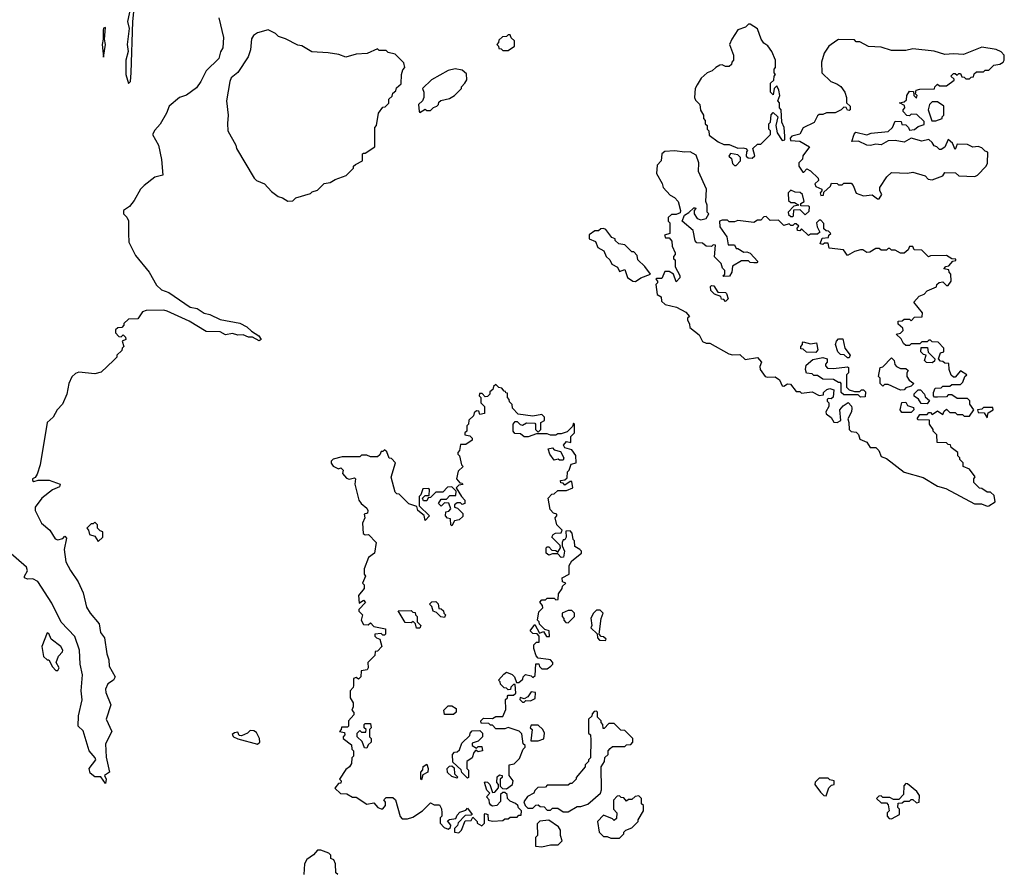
# Model space of a CAD drawing. Extents: x 2494106 to 2685573, y 758056 to 915185.
# Tile 213 of 256: x 2593240 to 2598812, y 817882 to 822715. Entities that reach past the tile are written whole.
import ezdxf

# ---------------------------------------------------------------- set-up
doc = ezdxf.new("R2010")
doc.units = 0

msp = doc.modelspace()

# ---------------------------------------------------------------- linework, layer by layer
at = {"layer": '0CON05XD'}
for points in [[(2593864.6, 822775), (2593850.8, 822705), (2593860, 822665), (2593847.5, 822575), (2593854.5, 822535), (2593840.8, 822485), (2593840, 822405), (2593855, 822353.8), (2593867.1, 822365), (2593871.8, 822415), (2593881.2, 822705), (2593890.8, 822815)], [(2594366.7, 822725), (2594393.8, 822615), (2594390, 822555), (2594376.1, 822533.9), (2594367.1, 822495), (2594294.7, 822425.3), (2594265.6, 822365), (2594240.9, 822329.1), (2594185, 822288), (2594145, 822273.8), (2594086.2, 822225), (2594071.2, 822185), (2594035, 822122.5), (2594005, 822090), (2593992.5, 822065), (2594026.2, 822005), (2594043, 821923), (2594050, 821835), (2594005, 821822.5), (2593944.1, 821775.9), (2593923.8, 821755), (2593888.8, 821691.2), (2593862.3, 821657.7), (2593827.5, 821635), (2593826.7, 821615), (2593846.7, 821596.7), (2593856.4, 821576.4), (2593856.4, 821503.6), (2593857.5, 821455), (2593895, 821380), (2593972.5, 821285), (2594015, 821212.5), (2594043.3, 821185), (2594085, 821170), (2594205, 821086.7), (2594245, 821080), (2594284.1, 821054.1), (2594315.8, 821045.8), (2594375, 821017.5), (2594485, 820997.5), (2594526.4, 820976.4), (2594551.7, 820951.7), (2594592.5, 820925), (2594607.5, 820905), (2594595, 820897.5), (2594556.7, 820916.7), (2594535, 820916.7), (2594505, 820930), (2594475, 820928.8), (2594445, 820937.5), (2594405, 820930), (2594375, 820947.5), (2594295, 820950), (2594198.3, 821008.3), (2594075, 821063.8), (2594055, 821070), (2593955, 821067.5), (2593935, 821060), (2593908.3, 821021.7), (2593855, 821020), (2593830, 820995), (2593830, 820985), (2593818.3, 820971.7), (2593795, 820970), (2593781.7, 820958.3), (2593781.7, 820941.7), (2593801.7, 820921.7), (2593815, 820920), (2593825, 820930), (2593838.3, 820918.3), (2593840, 820905), (2593820, 820895), (2593830, 820865), (2593820, 820855), (2593818.3, 820841.7), (2593790, 820815), (2593790, 820805), (2593770, 820785), (2593701.7, 820718.3), (2593665, 820710), (2593575, 820720), (2593555, 820711.2), (2593535, 820692), (2593517.3, 820655), (2593506.3, 820593.7), (2593482.8, 820537.2), (2593452.9, 820505), (2593429.2, 820465), (2593395.4, 820434.6), (2593355.6, 820194.4), (2593338, 820142), (2593326.7, 820123.3), (2593312.5, 820115), (2593312.5, 820105), (2593320.7, 820100.7), (2593345, 820107.5), (2593407.3, 820107.3), (2593470, 820085), (2593465, 820070), (2593425, 820052.5), (2593364.6, 820005.4), (2593326.7, 819955), (2593326.7, 819935), (2593363.3, 819865), (2593411.2, 819825), (2593441.2, 819775), (2593455, 819770), (2593483.3, 819776.7), (2593495, 819790), (2593505, 819780), (2593492, 819715), (2593502, 819645), (2593526.8, 819596.8), (2593571.7, 819531.7), (2593599.3, 819469.3), (2593618.3, 819388.3), (2593638.6, 819355), (2593689.2, 819295), (2593698, 819245), (2593720, 819215), (2593732.9, 819125), (2593745, 819090), (2593746.2, 819055), (2593781.2, 818995), (2593770, 818975), (2593739.2, 818955), (2593725.9, 818924.1), (2593727.5, 818905), (2593755.8, 818835), (2593730, 818755), (2593761.2, 818685), (2593726.2, 818615), (2593729.3, 818539.3), (2593747.5, 818455), (2593720, 818435), (2593730, 818415), (2593725, 818390), (2593698.3, 818428.3), (2593665, 818427.5), (2593639.3, 818449.3), (2593632.5, 818475), (2593670, 818525), (2593667.5, 818535), (2593632.5, 818575), (2593598.3, 818688.3), (2593570, 818715), (2593573, 818773), (2593594.1, 818864.1), (2593588.6, 818915), (2593595.6, 819005)], [(2593715, 822502.5), (2593725.7, 822575), (2593720, 822605), (2593725, 822670), (2593715, 822666.7), (2593712.2, 822655), (2593712.9, 822605), (2593706, 822575), (2593715, 822502.5)], [(2597385, 821930), (2597400, 821945), (2597390, 821985), (2597415, 822010), (2597435, 822010), (2597490, 822065), (2597490, 822085), (2597480, 822095), (2597480, 822125), (2597490, 822135), (2597493, 822177), (2597505, 822190), (2597530, 822165), (2597520, 822115), (2597527.5, 822075), (2597555, 822030), (2597570, 822035), (2597570, 822055), (2597566.7, 822105), (2597552.5, 822135), (2597550, 822205), (2597540, 822215), (2597540, 822245), (2597530, 822255), (2597542.5, 822285), (2597536.7, 822315), (2597525, 822340), (2597510, 822325), (2597505, 822290), (2597490, 822305), (2597490, 822355), (2597508.3, 822371.7), (2597510, 822395), (2597517.5, 822405), (2597510, 822415), (2597510, 822435), (2597517.5, 822445), (2597516.7, 822485), (2597496.7, 822535), (2597475, 822566.7), (2597452.3, 822582.3), (2597436.7, 822605), (2597415, 822662.5), (2597375, 822690), (2597365, 822690), (2597347, 822673), (2597305, 822657.5), (2597270, 822605), (2597257.5, 822575), (2597280, 822515), (2597280, 822485), (2597270, 822475), (2597268.3, 822461.7), (2597255, 822450), (2597235, 822450), (2597215, 822460), (2597203, 822457), (2597180, 822445), (2597160, 822425), (2597130, 822415), (2597097, 822383), (2597073.3, 822346.7), (2597062.5, 822325), (2597060, 822275), (2597065, 822260), (2597090, 822235), (2597093, 822203), (2597110, 822175), (2597110, 822155), (2597120, 822145), (2597120, 822125), (2597130, 822115), (2597130, 822095), (2597140, 822085), (2597141.7, 822061.7), (2597193, 822023), (2597225, 822007.5), (2597255, 822007.5), (2597305, 821987.5), (2597335, 821990), (2597350, 821985), (2597360, 821975), (2597353, 821967), (2597351.7, 821941.7), (2597363, 821933), (2597385, 821930)], [(2594758.3, 821688.3), (2594785, 821690), (2594803, 821707), (2594885, 821730), (2594895, 821740), (2594925, 821750), (2594963, 821787), (2594997, 821793), (2595025, 821810), (2595087, 821833), (2595130, 821875), (2595130, 821885), (2595140, 821895), (2595180, 821915), (2595180, 821955), (2595185, 821960), (2595195, 821960), (2595250, 821995), (2595250, 822105), (2595260, 822115), (2595270, 822185), (2595295, 822220), (2595308.3, 822221.7), (2595328.3, 822241.7), (2595330, 822265), (2595348.3, 822281.7), (2595351.7, 822298.3), (2595368.3, 822311.7), (2595371.7, 822328.3), (2595398.3, 822351.7), (2595400, 822405), (2595408.3, 822431.7), (2595420, 822445), (2595415, 822470), (2595365, 822520), (2595325, 822530), (2595315, 822540), (2595275, 822540), (2595265, 822550), (2595207, 822523), (2595145, 822520), (2595085, 822502.5), (2595047, 822517), (2594985, 822527.5), (2594893, 822533), (2594837, 822567), (2594815, 822570), (2594745, 822607.5), (2594705, 822620), (2594687, 822637), (2594647, 822657), (2594585, 822640), (2594563.3, 822625), (2594552.7, 822607.3), (2594547.1, 822545), (2594533.1, 822505), (2594475, 822416.7), (2594436.7, 822385), (2594428.8, 822365), (2594410, 822255), (2594420, 822175), (2594417, 822127), (2594417.5, 822085), (2594462.5, 822005), (2594467.5, 821985), (2594567, 821817), (2594580, 821805), (2594626.4, 821786.4), (2594665, 821742.5), (2594703, 821713), (2594727, 821707), (2594758.3, 821688.3)], [(2596005, 822540), (2596040, 822565), (2596040, 822595), (2596021.7, 822611.7), (2596015, 822630), (2596005, 822630), (2595995, 822620), (2595971.7, 822618.3), (2595951.7, 822598.3), (2595950, 822585), (2595940, 822575), (2595950, 822565), (2595951.7, 822551.7), (2595965, 822550), (2595975, 822540), (2596005, 822540)], [(2598105, 821700), (2598120, 821725), (2598107.5, 821745), (2598107.5, 821765), (2598147.5, 821825), (2598175, 821850), (2598265, 821846.7), (2598295, 821852.5), (2598365, 821830), (2598381.7, 821811.7), (2598405, 821807.5), (2598465, 821830), (2598475, 821850), (2598537, 821847), (2598555, 821830), (2598645, 821827.5), (2598660, 821835), (2598710, 821885), (2598717, 821903), (2598720, 821965), (2598705, 821970), (2598685, 821990), (2598665, 821997.5), (2598635, 821992.5), (2598605, 822007.5), (2598545, 822010), (2598535, 821980), (2598520, 822015), (2598495, 822037.5), (2598476.1, 821993.9), (2598455, 821980), (2598445, 821980), (2598430, 821995), (2598415, 822000), (2598405, 822020), (2598385, 822037.5), (2598345, 822027.5), (2598285, 822043.3), (2598245, 822021.2), (2598195, 822030), (2598155, 822028.8), (2598115, 822006.7), (2598085, 822010), (2598055, 822002), (2598035, 822003.8), (2597986.4, 822026.4), (2597950, 822025), (2597963.3, 822066.7), (2597972.5, 822077.5), (2598035, 822062.5), (2598058.3, 822071.7), (2598155, 822082.5), (2598180, 822105), (2598195, 822140), (2598228.3, 822138.3), (2598231.7, 822121.7), (2598255, 822120), (2598270, 822105), (2598275, 822090), (2598305, 822092.5), (2598325, 822110), (2598358.3, 822121.7), (2598358.3, 822138.3), (2598318.3, 822178.3), (2598285, 822180), (2598275, 822170), (2598261.7, 822171.7), (2598240, 822195), (2598240, 822205), (2598250, 822215), (2598248.3, 822228.3), (2598220, 822245), (2598245, 822250), (2598258.3, 822261.7), (2598260, 822285), (2598275, 822310), (2598298.3, 822308.3), (2598300, 822285), (2598315, 822270), (2598320, 822285), (2598310, 822295), (2598313.3, 822316.7), (2598335, 822322.5), (2598417, 822323), (2598420, 822335), (2598435, 822350), (2598445, 822340), (2598485, 822340), (2598528.3, 822371.7), (2598528.3, 822378.3), (2598510, 822395), (2598525, 822410), (2598535, 822410), (2598545, 822400), (2598555, 822410), (2598565, 822410), (2598571.7, 822391.7), (2598585, 822390), (2598595, 822380), (2598615, 822380), (2598625, 822390), (2598638.3, 822391.7), (2598641.7, 822408.3), (2598655, 822420), (2598695, 822420), (2598705, 822430), (2598725, 822430), (2598753, 822457), (2598787, 822463), (2598806.4, 822473.6), (2598812.5, 822485), (2598812.5, 822515), (2598795, 822532.5), (2598766.4, 822546.4), (2598685, 822560), (2598581.7, 822518.3), (2598525, 822522.5), (2598475, 822517.5), (2598416.4, 822536.4), (2598295, 822550), (2598255, 822540), (2598175, 822540), (2598115, 822560), (2598043, 822563), (2597995, 822590), (2597975, 822590), (2597965, 822600), (2597875, 822602.5), (2597865, 822597.5), (2597820, 822565), (2597792.5, 822525), (2597777.5, 822475), (2597780, 822415), (2597830, 822365), (2597865, 822352.5), (2597886.4, 822336.4), (2597910, 822305), (2597920, 822275), (2597920, 822245), (2597940, 822225), (2597940, 822205), (2597935, 822200), (2597925, 822202.5), (2597918.3, 822218.3), (2597905, 822220), (2597890, 822205), (2597855, 822187.5), (2597807, 822187), (2597785, 822177.5), (2597765, 822177.5), (2597755, 822170), (2597736.4, 822133.6), (2597675, 822102.5), (2597655, 822067.5), (2597610, 822055), (2597600, 822045), (2597601.7, 822031.7), (2597655, 822027.5), (2597710, 821995), (2597672.5, 821945), (2597670, 821925), (2597650, 821905), (2597650, 821885), (2597671.7, 821851.7), (2597678.3, 821851.7), (2597695, 821870), (2597715, 821860), (2597758.3, 821818.3), (2597760, 821805), (2597740, 821785), (2597745, 821770), (2597780, 821755), (2597780, 821745), (2597770, 821735), (2597775, 821720), (2597788.3, 821721.7), (2597791.7, 821738.3), (2597828.3, 821771.7), (2597835, 821790), (2597867, 821787), (2597875, 821780), (2597895, 821780), (2597905, 821790), (2597945, 821790), (2597956.7, 821776.7), (2597973.3, 821733.3), (2598015, 821717.5), (2598065, 821722.5), (2598095, 821700), (2598105, 821700)], [(2595505, 822190), (2595535, 822207.5), (2595545, 822200), (2595565, 822200), (2595581.7, 822218.3), (2595600, 822225), (2595610, 822235), (2595611.7, 822248.3), (2595623, 822257), (2595671.7, 822268.3), (2595700, 822285), (2595740, 822325), (2595740, 822335), (2595760, 822355), (2595770, 822375), (2595768.3, 822408.3), (2595745, 822430), (2595705, 822437.5), (2595665, 822427.5), (2595570, 822375), (2595520, 822325), (2595527.5, 822305), (2595527.5, 822275), (2595520, 822255), (2595497.5, 822235), (2595500, 822195), (2595505, 822190)], [(2598401.7, 822141.7), (2598425, 822142.5), (2598460, 822155), (2598460, 822165), (2598470, 822175), (2598470, 822225), (2598435, 822250), (2598405, 822250), (2598390, 822235), (2598382.5, 822205), (2598401.7, 822141.7)], [(2598715, 819960), (2598725, 819962.5), (2598760, 819985), (2598755, 820020), (2598735, 820040), (2598715, 820040), (2598685, 820060), (2598671.7, 820061.7), (2598640, 820095), (2598640, 820115), (2598647, 820127), (2598615, 820170), (2598580, 820185), (2598580, 820205), (2598560, 820225), (2598560, 820235), (2598550, 820245), (2598550, 820265), (2598511.7, 820291.7), (2598508.3, 820308.3), (2598495, 820310), (2598485, 820320), (2598431.7, 820321.7), (2598430, 820365), (2598410, 820385), (2598410, 820395), (2598390, 820425), (2598388.3, 820448.3), (2598325, 820450), (2598320, 820455), (2598335, 820480), (2598375, 820480), (2598385, 820490), (2598395, 820490), (2598405, 820480), (2598435, 820500), (2598465, 820480), (2598471.7, 820498.3), (2598485, 820510), (2598505, 820490), (2598535, 820490), (2598545, 820480), (2598575, 820480), (2598585, 820470), (2598615, 820470), (2598640, 820505), (2598618.3, 820538.3), (2598617, 820557), (2598605, 820570), (2598545, 820570), (2598515, 820590), (2598495, 820590), (2598485, 820580), (2598435, 820577.5), (2598418.3, 820578.3), (2598412.5, 820585), (2598412.5, 820605), (2598421.7, 820628.3), (2598455, 820630), (2598465, 820640), (2598505, 820640), (2598515, 820650), (2598565, 820650), (2598578.3, 820661.7), (2598590, 820695), (2598600, 820705), (2598565, 820727.5), (2598535, 820690), (2598525, 820690), (2598511.7, 820701.7), (2598500, 820735), (2598498.3, 820768.3), (2598475, 820770), (2598465, 820780), (2598451.7, 820781.7), (2598440, 820795), (2598451.7, 820828.3), (2598470, 820835), (2598470, 820855), (2598438.3, 820888.3), (2598405, 820890), (2598395, 820900), (2598385, 820900), (2598375, 820890), (2598345, 820890), (2598335, 820880), (2598285, 820880), (2598275, 820870), (2598255, 820870), (2598241.7, 820881.7), (2598228.3, 820908.3), (2598200, 820935), (2598225, 820940), (2598240, 820955), (2598238.3, 820968.3), (2598211.7, 820991.7), (2598211.7, 821008.3), (2598235, 821010), (2598245, 821020), (2598275, 821020), (2598285, 821010), (2598305, 821030), (2598348.3, 821031.7), (2598350, 821055), (2598300, 821115), (2598330.7, 821149.3), (2598358.3, 821161.7), (2598375, 821180), (2598428.3, 821201.7), (2598430, 821215), (2598443, 821227), (2598465, 821230), (2598485, 821210), (2598495, 821210), (2598512.5, 821235), (2598510, 821275), (2598500, 821285), (2598498.3, 821298.3), (2598470, 821305), (2598481.7, 821318.3), (2598498.3, 821321.7), (2598521.7, 821348.3), (2598538.3, 821351.7), (2598538.3, 821358.3), (2598515, 821360), (2598485, 821380), (2598395, 821377.5), (2598383, 821373), (2598345, 821410), (2598301.7, 821411.7), (2598295, 821430), (2598275, 821430), (2598268.3, 821411.7), (2598245, 821392.5), (2598225, 821392.5), (2598195, 821410), (2598175, 821410), (2598165, 821420), (2598155, 821420), (2598145, 821410), (2598115, 821410), (2598105, 821420), (2598085, 821420), (2598051.7, 821398.3), (2598035, 821397.5), (2598011.7, 821411.7), (2597998.3, 821411.7), (2597965, 821402.5), (2597925, 821380), (2597901.7, 821411.7), (2597821.7, 821421.7), (2597815, 821450), (2597795, 821450), (2597785, 821442.5), (2597770, 821445), (2597781.7, 821478.3), (2597818.3, 821481.7), (2597820, 821495), (2597830, 821505), (2597818.3, 821518.3), (2597805, 821520), (2597791.7, 821531.7), (2597791.7, 821561.7), (2597775, 821580), (2597765, 821580), (2597750, 821565), (2597753, 821543), (2597768.3, 821511.7), (2597755, 821500), (2597715, 821500), (2597705, 821492.5), (2597665, 821530), (2597655, 821520), (2597641.7, 821521.7), (2597640, 821535), (2597650, 821545), (2597635, 821560), (2597625, 821560), (2597615, 821550), (2597605, 821550), (2597595, 821560), (2597565, 821550), (2597535, 821580), (2597488.3, 821578.3), (2597465, 821600), (2597451.7, 821598.3), (2597435, 821580), (2597415, 821580), (2597395, 821567.5), (2597305, 821577.5), (2597285, 821570), (2597255, 821570), (2597245, 821580), (2597215, 821580), (2597200, 821575), (2597203, 821543), (2597242.5, 821485), (2597250, 821440), (2597285, 821440), (2597295, 821420), (2597305, 821420), (2597338.3, 821398.3), (2597355, 821400), (2597375, 821392.5), (2597417.5, 821345), (2597411.7, 821338.3), (2597395, 821337.5), (2597375, 821340), (2597365, 821350), (2597325, 821350), (2597275, 821320), (2597270, 821285), (2597256.4, 821263.6), (2597225, 821260), (2597220, 821265), (2597230, 821275), (2597230, 821295), (2597218.3, 821308.3), (2597210, 821335), (2597173, 821373), (2597178.3, 821438.3), (2597165, 821440), (2597155, 821430), (2597125, 821432.5), (2597105, 821450), (2597071.7, 821451.7), (2597063, 821463), (2597050.7, 821520.7), (2596990, 821575), (2597001.7, 821608.3), (2597027, 821623), (2597055, 821650), (2597065, 821650), (2597067.5, 821645), (2597057.5, 821635), (2597057.5, 821615), (2597075, 821590), (2597095, 821582.5), (2597125, 821590), (2597140, 821615), (2597130, 821625), (2597130, 821665), (2597122.5, 821685), (2597127.5, 821755), (2597082.5, 821855), (2597083.3, 821905), (2597068.3, 821948.3), (2597035, 821966.7), (2597005, 821964.2), (2596945, 821972.9), (2596891.7, 821968.3), (2596873.8, 821955), (2596870, 821915), (2596848.3, 821891.7), (2596843.3, 821845), (2596877, 821787), (2596882.5, 821765), (2596920.7, 821720.7), (2596945, 821707.5), (2596967.5, 821685), (2596980, 821635), (2596978.3, 821621.7), (2596955, 821612.5), (2596928.3, 821611.7), (2596910, 821595), (2596910, 821575), (2596920, 821565), (2596920, 821505), (2596890, 821495), (2596895, 821480), (2596915, 821480), (2596931.7, 821461.7), (2596933, 821433), (2596950, 821395), (2596950, 821385), (2596940, 821375), (2596940, 821360), (2596950, 821355), (2596950, 821315), (2596977, 821267), (2596977, 821253), (2596955, 821230), (2596940, 821275), (2596915, 821290), (2596891.7, 821288.3), (2596875, 821250), (2596845, 821250), (2596840, 821245), (2596850, 821235), (2596850, 821225), (2596840, 821215), (2596848.3, 821158.3), (2596870, 821145), (2596871.7, 821121.7), (2596893, 821103), (2596957, 821087), (2597009.3, 821059.3), (2597030, 821035), (2597020, 821025), (2597020, 821015), (2597031.7, 820991.7), (2597033, 820973), (2597085, 820930), (2597105, 820892.5), (2597125, 820882.5), (2597145, 820882.5), (2597253, 820823), (2597275, 820817.5), (2597315, 820820), (2597345, 820790), (2597415, 820802.5), (2597437.5, 820775), (2597428.3, 820751.7), (2597430, 820735), (2597460, 820695), (2597475, 820690), (2597515, 820692.5), (2597540, 820675), (2597555, 820642.5), (2597565, 820640), (2597585, 820652.5), (2597601.7, 820651.7), (2597635, 820610), (2597655, 820610), (2597665, 820600), (2597725, 820607.5), (2597765, 820587.5), (2597788.3, 820591.7), (2597790, 820605), (2597808.3, 820621.7), (2597825, 820627.5), (2597848.3, 820618.3), (2597843, 820577), (2597831.7, 820568.3), (2597815, 820570), (2597810, 820565), (2597810, 820555), (2597820, 820545), (2597820, 820525), (2597802.5, 820495), (2597803.6, 820483.6), (2597833, 820463), (2597847, 820437), (2597866.4, 820433.6), (2597887.5, 820445), (2597882.5, 820505), (2597900.7, 820529.3), (2597928.3, 820548.3), (2597947, 820527), (2597950, 820515), (2597947.5, 820495), (2597926.7, 820455), (2597933.3, 820435), (2597933.9, 820393.9), (2597945, 820382.5), (2597975, 820380), (2597986.7, 820366.7), (2597995, 820340), (2598035, 820322.5), (2598053.3, 820293.3), (2598085, 820292.5), (2598102.5, 820275), (2598115, 820242.5), (2598145, 820230), (2598245, 820153.3), (2598353.6, 820123.6), (2598433.9, 820073.9), (2598480.7, 820060.7), (2598644.1, 819974.1), (2598683.6, 819973.6), (2598715, 819960)], [(2597295, 821890), (2597320, 821915), (2597320, 821935), (2597305, 821950), (2597263, 821957), (2597253, 821943), (2597268.3, 821928.3), (2597275, 821900), (2597285, 821890), (2597295, 821890)], [(2597615, 821600), (2597620, 821605), (2597621.7, 821638.3), (2597655, 821640), (2597685, 821610), (2597708.3, 821631.7), (2597710, 821655), (2597705, 821660), (2597661.7, 821661.7), (2597660, 821675), (2597680, 821685), (2597670, 821725), (2597657, 821737), (2597628.3, 821738.3), (2597605, 821750), (2597590, 821735), (2597591.7, 821691.7), (2597605, 821680), (2597625, 821680), (2597650, 821665), (2597621.7, 821658.3), (2597590, 821625), (2597591.7, 821611.7), (2597605, 821600), (2597615, 821600)], [(2596725, 821233.3), (2596755, 821253.3), (2596810, 821275), (2596778.3, 821318.3), (2596737.5, 821355), (2596735, 821380), (2596715, 821400), (2596705, 821400), (2596665, 821440), (2596630, 821445), (2596610, 821465), (2596610, 821475), (2596591.7, 821481.7), (2596556.4, 821526.4), (2596545, 821532.5), (2596528.3, 821531.7), (2596515, 821520), (2596495, 821520), (2596463.6, 821496.4), (2596463.6, 821473.6), (2596499.3, 821459.3), (2596512.5, 821425), (2596546.4, 821406.4), (2596560, 821375), (2596580, 821355), (2596590.7, 821330.7), (2596623, 821313), (2596635, 821290), (2596665, 821300), (2596680, 821255), (2596710, 821235), (2596725, 821233.3)], [(2597235, 821120), (2597225, 821130), (2597211.7, 821131.7), (2597208.3, 821148.3), (2597171.7, 821161.7), (2597151.7, 821181.7), (2597150, 821205), (2597155, 821210), (2597168.3, 821208.3), (2597191.7, 821171.7), (2597235, 821170), (2597240, 821165), (2597250, 821135), (2597235, 821120)], [(2597745, 820830), (2597693, 820833), (2597675, 820850), (2597661.7, 820851.7), (2597660, 820865), (2597670, 820875), (2597670, 820885), (2597675, 820890), (2597715, 820880), (2597750, 820885), (2597757.5, 820845), (2597745, 820830)], [(2597935, 820800), (2597925, 820800), (2597907, 820817), (2597885, 820820), (2597870, 820835), (2597857.5, 820875), (2597862.5, 820895), (2597875, 820907.5), (2597898.3, 820908.3), (2597910, 820855), (2597940, 820815), (2597935, 820800)], [(2598405, 820772.5), (2598373, 820773), (2598360, 820785), (2598370, 820815), (2598355, 820820), (2598340, 820835), (2598341.7, 820858.3), (2598378.3, 820858.3), (2598381.7, 820831.7), (2598420, 820795), (2598418.3, 820781.7), (2598405, 820772.5)], [(2597998.3, 820578.3), (2597985, 820590), (2597905, 820590), (2597890, 820605), (2597890, 820655), (2597885, 820660), (2597875, 820660), (2597845, 820677.5), (2597785, 820680), (2597755, 820700), (2597735, 820700), (2597725, 820710), (2597693, 820713), (2597687.5, 820735), (2597691.7, 820758.3), (2597728.3, 820791.7), (2597785, 820802.5), (2597810, 820795), (2597810, 820775), (2597800, 820765), (2597800, 820755), (2597812.5, 820742.5), (2597845, 820740), (2597925, 820750), (2597930, 820745), (2597930, 820715), (2597920, 820705), (2597920, 820635), (2597935, 820620), (2597965, 820610), (2597995, 820610), (2598005, 820620), (2598015, 820620), (2598027, 820607), (2598025, 820580), (2597998.3, 820578.3)], [(2598225, 820617.5), (2598155, 820650), (2598135, 820650), (2598125, 820640), (2598110, 820655), (2598110, 820685), (2598100, 820695), (2598110, 820745), (2598125, 820750), (2598175, 820800), (2598190, 820785), (2598193, 820763), (2598201.7, 820751.7), (2598225, 820740), (2598255, 820740), (2598268.3, 820728.3), (2598260, 820715), (2598260, 820695), (2598273.3, 820673.3), (2598300, 820655), (2598285, 820640), (2598255, 820630), (2598245, 820620), (2598225, 820617.5)], [(2595725, 818110), (2595740, 818125), (2595761.7, 818178.3), (2595795, 818180), (2595805, 818200), (2595830, 818175), (2595830, 818165), (2595855, 818150), (2595870, 818165), (2595870, 818215), (2595875, 818220), (2595890, 818215), (2595891.7, 818181.7), (2595915, 818177.5), (2595975, 818180), (2595985, 818190), (2596005, 818190), (2596015, 818200), (2596055, 818200), (2596065, 818210), (2596078.3, 818211.7), (2596080, 818235), (2596063, 818253), (2596060, 818265), (2596047, 818277), (2596015, 818290), (2596000, 818305), (2595998.3, 818328.3), (2595985, 818340), (2595975, 818340), (2595961.7, 818328.3), (2595961.7, 818288.3), (2595940, 818265), (2595915, 818262.5), (2595907, 818267), (2595898.3, 818278.3), (2595897.5, 818297.5), (2595882.5, 818315), (2595900, 818335), (2595883, 818353), (2595870, 818395), (2595875, 818400), (2595887, 818397), (2595900, 818385), (2595915, 818340), (2595928.3, 818341.7), (2595950, 818365), (2595950, 818385), (2595940, 818395), (2595943, 818427), (2595955, 818440), (2595970, 818435), (2595970, 818425), (2595960, 818415), (2595960, 818375), (2595971.7, 818361.7), (2595995, 818360), (2596030, 818385), (2596032.5, 818405), (2596010, 818435), (2596010, 818495), (2596038.3, 818501.7), (2596068.3, 818531.7), (2596090, 818585), (2596100, 818595), (2596100, 818605), (2596090, 818615), (2596081.7, 818671.7), (2596067, 818687), (2596005, 818707.5), (2595985, 818700), (2595935, 818700), (2595915, 818720), (2595905, 818720), (2595895, 818730), (2595851.7, 818731.7), (2595850, 818745), (2595865, 818760), (2595915, 818757.5), (2595935, 818770), (2595975, 818770), (2595991.7, 818808.3), (2595990, 818865), (2596000, 818875), (2596000, 818885), (2596005, 818890), (2596035, 818890), (2596047.5, 818902.5), (2596045, 818950), (2596035, 818950), (2596020, 818935), (2596018.3, 818921.7), (2596005, 818920), (2595995, 818930), (2595981.7, 818931.7), (2595961.7, 818951.7), (2595960, 818965), (2595950, 818975), (2595980.7, 819009.3), (2595995, 819020), (2596027, 819007), (2596040, 818995), (2596051.7, 818961.7), (2596065, 818962.5), (2596088.3, 818981.7), (2596090, 818995), (2596103, 819007), (2596135, 819000), (2596145, 818990), (2596158.3, 819001.7), (2596161.7, 819068.3), (2596178.3, 819068.3), (2596181.7, 819051.7), (2596195, 819040), (2596225, 819040), (2596246.4, 819053.6), (2596257.5, 819065), (2596257.5, 819075), (2596245, 819090), (2596233, 819093), (2596175, 819100), (2596163, 819113), (2596150, 819155), (2596150, 819175), (2596165, 819190), (2596180, 819190), (2596180, 819225), (2596168.3, 819238.3), (2596145, 819240), (2596130, 819255), (2596155, 819290), (2596181.7, 819241.7), (2596205, 819250), (2596221.7, 819221.7), (2596238.3, 819221.7), (2596237.5, 819255), (2596211.7, 819261.7), (2596181.7, 819291.7), (2596180, 819305), (2596170, 819315), (2596178.3, 819361.7), (2596200, 819385), (2596198.3, 819398.3), (2596183, 819417), (2596195, 819430), (2596215, 819430), (2596225, 819440), (2596265, 819440), (2596275, 819430), (2596288.3, 819431.7), (2596290, 819465), (2596310, 819495), (2596311.7, 819508.3), (2596330, 819525), (2596311.7, 819531.7), (2596310, 819555), (2596350, 819575), (2596350, 819625), (2596365, 819650), (2596420, 819695), (2596420, 819705), (2596410, 819715), (2596381.7, 819731.7), (2596380, 819765), (2596372.5, 819772.5), (2596367, 819807), (2596355, 819820), (2596331.7, 819818.3), (2596332.5, 819785), (2596325, 819770), (2596315, 819770), (2596310, 819755), (2596310, 819735), (2596322.5, 819705), (2596318.3, 819671.7), (2596305, 819670), (2596285, 819690), (2596255, 819690), (2596235, 819682.5), (2596220, 819695), (2596220, 819725), (2596225, 819730), (2596235, 819730), (2596251.7, 819711.7), (2596275, 819710), (2596285, 819700), (2596300, 819725), (2596298.3, 819738.3), (2596252.5, 819785), (2596260, 819800), (2596273, 819807), (2596305, 819810), (2596310, 819825), (2596280, 819855), (2596270, 819895), (2596280, 819905), (2596280, 819915), (2596261.7, 819921.7), (2596241.7, 819941.7), (2596230, 820005), (2596251.7, 820028.3), (2596265, 820030), (2596285, 820050), (2596335, 820050), (2596370, 820065), (2596365, 820100), (2596355, 820100), (2596325, 820080), (2596315, 820090), (2596301.7, 820091.7), (2596300, 820105), (2596325, 820110), (2596338.3, 820121.7), (2596340, 820155), (2596350, 820165), (2596361.7, 820198.3), (2596390, 820205), (2596387, 820247), (2596365, 820280), (2596325, 820290), (2596317.5, 820305), (2596335, 820327.5), (2596358.3, 820321.7), (2596360, 820355), (2596375, 820370), (2596380, 820375), (2596380, 820425), (2596375, 820430), (2596368.3, 820411.7), (2596338.3, 820381.7), (2596305, 820370), (2596285, 820370), (2596275, 820362.5), (2596245, 820362.5), (2596225, 820370), (2596165, 820370), (2596117.5, 820352.5), (2596095, 820352.5), (2596075, 820370), (2596041.7, 820371.7), (2596032.5, 820385), (2596032.5, 820425), (2596045, 820440), (2596055, 820440), (2596073, 820423), (2596085, 820420), (2596108.3, 820431.7), (2596155, 820430), (2596160, 820425), (2596160, 820395), (2596175, 820380), (2596190, 820395), (2596190, 820435), (2596210, 820445), (2596210, 820465), (2596195, 820480), (2596145, 820470), (2596061.7, 820481.7), (2596030, 820515), (2596027, 820537), (2596011.7, 820551.7), (2596010, 820565), (2596000, 820575), (2596000, 820600), (2595991.7, 820601.7), (2595990, 820610), (2595981.7, 820611.7), (2595968.3, 820628.3), (2595951.7, 820631.7), (2595935, 820650), (2595921.7, 820638.3), (2595918.3, 820621.7), (2595901.7, 820608.3), (2595900, 820595), (2595888.3, 820581.7), (2595875, 820580), (2595858.3, 820598.3), (2595841.7, 820598.3), (2595840, 820585), (2595850, 820575), (2595850, 820545), (2595870, 820525), (2595870, 820485), (2595845, 820480), (2595838.3, 820498.3), (2595825, 820500), (2595811.7, 820488.3), (2595808.3, 820471.7), (2595781.7, 820448.3), (2595780, 820425), (2595770, 820415), (2595770, 820385), (2595760, 820375), (2595760, 820365), (2595788.3, 820358.3), (2595800, 820345), (2595800, 820335), (2595765, 820310), (2595735, 820310), (2595730, 820275), (2595720, 820265), (2595720, 820255), (2595730, 820245), (2595740, 820195), (2595750, 820185), (2595721.7, 820158.3), (2595712.5, 820115), (2595731.7, 820091.7), (2595745, 820090), (2595747.5, 820082.5), (2595725, 820080), (2595710, 820065), (2595740, 820015), (2595760, 819995), (2595760, 819975), (2595745, 819970), (2595735, 819980), (2595715, 819980), (2595701.7, 819968.3), (2595700, 819955), (2595718.3, 819948.3), (2595748.3, 819918.3), (2595748.3, 819901.7), (2595727, 819883), (2595701.7, 819878.3), (2595685, 819850), (2595680, 819855), (2595678.3, 819888.3), (2595661.7, 819891.7), (2595650, 819905), (2595651.7, 819928.3), (2595668.3, 819931.7), (2595680, 819945), (2595668.3, 819978.3), (2595645, 819980), (2595625, 819960), (2595610, 819975), (2595625, 820000), (2595655, 820000), (2595675, 820020), (2595708.3, 820021.7), (2595710, 820045), (2595685, 820070), (2595661.7, 820068.3), (2595635, 820040), (2595595, 820040), (2595565, 820010), (2595551.7, 820008.3), (2595545, 819990), (2595525, 819990), (2595520, 820005), (2595535, 820020), (2595558.3, 820021.7), (2595560, 820055), (2595555, 820060), (2595521.7, 820058.3), (2595510, 820025), (2595500, 820015), (2595501.7, 819961.7), (2595560, 819905), (2595535, 819880), (2595528.3, 819908.3), (2595492.5, 819935), (2595488.3, 819958.3), (2595443, 819973), (2595388.3, 820028.3), (2595375, 820030), (2595365, 820040), (2595342.5, 820125), (2595367.5, 820205), (2595345, 820230), (2595331.7, 820231.7), (2595318.3, 820268.3), (2595305, 820280), (2595295, 820270), (2595285, 820270), (2595278.3, 820251.7), (2595265, 820240), (2595225, 820240), (2595205, 820250), (2595175, 820250), (2595165, 820240), (2595065, 820240), (2595015, 820227.5), (2595002.5, 820215), (2595003, 820203), (2595015, 820187.5), (2595045, 820172.5), (2595057, 820177), (2595070, 820165), (2595067.5, 820145), (2595089.3, 820119.3), (2595105, 820112.5), (2595135, 820120), (2595140, 820115), (2595137.5, 820085), (2595160, 819995), (2595172.5, 819975), (2595205, 819950), (2595210, 819935), (2595208.3, 819921.7), (2595190, 819915), (2595192.5, 819895), (2595180, 819865), (2595183.3, 819805), (2595195, 819797.5), (2595215, 819800), (2595257.5, 819755), (2595247.5, 819695), (2595215, 819670), (2595190, 819605), (2595190, 819575), (2595197.5, 819565), (2595180, 819525), (2595190, 819515), (2595190, 819495), (2595157.5, 819455), (2595161.7, 819411.7), (2595185, 819427.5), (2595196.7, 819415), (2595160, 819375), (2595160, 819365), (2595180, 819345), (2595173.3, 819315), (2595185, 819290), (2595211.7, 819288.3), (2595225, 819300), (2595245, 819280), (2595310, 819265), (2595310, 819235), (2595305, 819230), (2595295, 819230), (2595285, 819240), (2595250, 819235), (2595250, 819225), (2595260, 819215), (2595278.3, 819208.3), (2595290, 819165), (2595265, 819140), (2595251.7, 819138.3), (2595250, 819115), (2595235, 819100)], [(2598375, 820540), (2598341.7, 820541.7), (2598326.4, 820566.4), (2598303, 820583), (2598303, 820597), (2598325, 820620), (2598338.3, 820618.3), (2598360, 820595), (2598365, 820580), (2598388.3, 820558.3), (2598375, 820540)], [(2598285, 820490), (2598231.7, 820491.7), (2598222.5, 820505), (2598231.7, 820548.3), (2598255, 820550), (2598265, 820530), (2598298.3, 820518.3), (2598300, 820505), (2598285, 820490)], [(2598715, 820460), (2598721.7, 820488.3), (2598750, 820505), (2598748.3, 820518.3), (2598695, 820520), (2598685, 820510), (2598660, 820505), (2598665, 820490), (2598698.3, 820488.3), (2598715, 820460)], [(2596315, 820220), (2596295, 820220), (2596287.5, 820227.5), (2596265, 820220), (2596240, 820255), (2596230, 820285), (2596255, 820290), (2596265, 820280), (2596300, 820270), (2596320, 820235), (2596315, 820220)], [(2593685, 819760), (2593710, 819785), (2593710, 819815), (2593695, 819820), (2593680, 819835), (2593680, 819855), (2593665, 819870), (2593655, 819860), (2593645, 819860), (2593620, 819835), (2593630, 819825), (2593635, 819800), (2593665, 819790), (2593685, 819760)], [(2593595.6, 819005), (2593583.1, 819065), (2593579.1, 819145), (2593552.8, 819222.8), (2593475, 819304), (2593421.3, 819411.3), (2593343.1, 819533.1), (2593315, 819548.6), (2593285, 819546.7), (2593267.5, 819555), (2593266.7, 819565), (2593284, 819595), (2593278.8, 819615), (2593116.2, 819755)], [(2595645, 819330), (2595623, 819333), (2595598.3, 819358.3), (2595580, 819365), (2595571.7, 819391.7), (2595560, 819405), (2595571.7, 819418.3), (2595595, 819420), (2595608.3, 819408.3), (2595611.7, 819381.7), (2595625, 819380), (2595638.3, 819368.3), (2595640, 819355), (2595650, 819345), (2595645, 819330)], [(2595505, 819270), (2595485, 819270), (2595480, 819295), (2595467.5, 819307.5), (2595455, 819300), (2595421.7, 819301.7), (2595381.7, 819368.3), (2595455, 819370), (2595465, 819360), (2595478.3, 819358.3), (2595480, 819345), (2595490, 819335), (2595490, 819305), (2595510, 819285), (2595505, 819270)], [(2596345, 819300), (2596380, 819335), (2596380, 819355), (2596365, 819370), (2596345, 819370), (2596310, 819355), (2596310, 819335), (2596320, 819325), (2596320, 819315), (2596331.7, 819301.7), (2596345, 819300)], [(2596555, 819200), (2596558.3, 819208.3), (2596545, 819220), (2596531.7, 819221.7), (2596520, 819235), (2596530, 819325), (2596542.5, 819355), (2596525, 819372.5), (2596505, 819372.5), (2596487.5, 819355), (2596473, 819327), (2596477.5, 819285), (2596472.5, 819272.5), (2596508.3, 819238.3), (2596510, 819215), (2596521.7, 819201.7), (2596555, 819200)], [(2593455, 819030), (2593462.5, 819045), (2593446.7, 819075), (2593459.3, 819110.7), (2593482.5, 819135), (2593483.3, 819145), (2593472.5, 819165), (2593417.5, 819207.5), (2593405, 819240), (2593395, 819242.5), (2593366, 819165), (2593375, 819110), (2593395, 819090), (2593405, 819090), (2593425, 819050), (2593445, 819030), (2593455, 819030)], [(2595235, 819100), (2595210, 819075), (2595212.5, 819045), (2595206.4, 819033.6), (2595171.7, 819028.3), (2595170, 818995), (2595158.3, 818981.7), (2595145, 818990), (2595130, 818985), (2595130, 818945), (2595127, 818933), (2595110, 818915), (2595110, 818875), (2595126.4, 818846.4), (2595127.5, 818825), (2595120, 818805), (2595131.7, 818791.7), (2595131.7, 818778.3), (2595100, 818745), (2595100, 818715), (2595095, 818710), (2595061.7, 818708.3), (2595060, 818695), (2595050, 818685), (2595078.3, 818678.3), (2595080, 818665), (2595070, 818655), (2595070, 818645), (2595118.3, 818608.3), (2595120, 818585), (2595130, 818575), (2595130, 818545), (2595120, 818535), (2595117, 818503), (2595107.5, 818485), (2595085, 818470), (2595050, 818415), (2595060, 818405), (2595058.3, 818391.7), (2595045, 818390), (2595023, 818363), (2595055, 818333.3), (2595091.7, 818331.7), (2595123, 818313), (2595145, 818312.5), (2595205, 818272.5), (2595245, 818280), (2595267.5, 818255), (2595285, 818247.5), (2595295, 818247.5), (2595310, 818265), (2595310, 818285), (2595301.7, 818298.3), (2595315, 818310), (2595351.7, 818311.7), (2595367, 818297), (2595393, 818203), (2595405, 818190), (2595435, 818190), (2595465, 818200), (2595520, 818235), (2595565, 818280), (2595585, 818270), (2595615, 818270), (2595627, 818247), (2595630, 818225), (2595630, 818205), (2595620, 818195), (2595620, 818165), (2595641.7, 818141.7), (2595665, 818132.5), (2595678.3, 818141.7), (2595680, 818155), (2595661.7, 818178.3), (2595673.3, 818186.7), (2595708.3, 818191.7), (2595715, 818210), (2595731.7, 818228.3), (2595765, 818240), (2595775, 818250), (2595800, 818215), (2595795, 818210), (2595761.7, 818208.3), (2595721.7, 818168.3), (2595718.3, 818151.7), (2595700, 818135), (2595700, 818115), (2595725, 818110)], [(2596095, 818850), (2596105, 818860), (2596131.7, 818858.3), (2596158.3, 818871.7), (2596160, 818905), (2596135, 818910), (2596115, 818880), (2596095, 818870), (2596072.5, 818877.5), (2596070, 818865), (2596085, 818850), (2596095, 818850)], [(2595695, 818780), (2595645, 818780), (2595640, 818805), (2595665, 818830), (2595685, 818830), (2595710, 818815), (2595710, 818795), (2595695, 818780)], [(2596345, 818230), (2596395, 818260), (2596415, 818260), (2596455, 818272.5), (2596527.5, 818335), (2596533.3, 818355), (2596530, 818485), (2596550, 818515), (2596551.7, 818538.3), (2596570, 818555), (2596570, 818575), (2596581.7, 818588.3), (2596595, 818600), (2596665, 818600), (2596675, 818610), (2596698.3, 818611.7), (2596710, 818625), (2596710, 818645), (2596688.3, 818668.3), (2596665, 818690), (2596641.7, 818691.7), (2596605, 818730), (2596575, 818730), (2596548.3, 818701.7), (2596541.7, 818701.7), (2596540, 818725), (2596530, 818735), (2596530, 818745), (2596510, 818765), (2596510, 818795), (2596505, 818800), (2596491.7, 818798.3), (2596480, 818785), (2596478.3, 818771.7), (2596460, 818755), (2596460, 818675), (2596470, 818665), (2596472.5, 818635), (2596470, 818535), (2596460, 818525), (2596460, 818515), (2596440, 818495), (2596440, 818485), (2596390, 818425), (2596390, 818415), (2596365, 818390), (2596355, 818390), (2596345, 818380), (2596225, 818380), (2596215, 818370), (2596173, 818367), (2596155, 818350), (2596150, 818335), (2596113.6, 818316.4), (2596093, 818287), (2596100, 818265), (2596115, 818250), (2596145, 818250), (2596161.7, 818268.3), (2596175, 818270), (2596185, 818260), (2596208.3, 818258.3), (2596225, 818240), (2596245, 818240), (2596255, 818250), (2596285, 818250), (2596315, 818230), (2596345, 818230)], [(2595205, 818590), (2595191.7, 818591.7), (2595178.3, 818628.3), (2595150, 818655), (2595150, 818675), (2595165, 818690), (2595175, 818680), (2595198.3, 818681.7), (2595200, 818695), (2595190, 818705), (2595190, 818725), (2595195, 818730), (2595225, 818730), (2595230, 818705), (2595220, 818695), (2595220, 818655), (2595230, 818645), (2595230, 818625), (2595211.7, 818608.3), (2595205, 818590)], [(2596175, 818632.5), (2596206.4, 818643.6), (2596210, 818675), (2596200, 818695), (2596175, 818720), (2596135, 818720), (2596130, 818705), (2596140, 818695), (2596132.5, 818632.5), (2596175, 818632.5)], [(2594585, 818612.5), (2594600, 818625), (2594597.5, 818645), (2594579.3, 818679.3), (2594565, 818687.5), (2594545, 818690), (2594530, 818675), (2594495, 818660), (2594481.7, 818661.7), (2594475, 818680), (2594455, 818677.5), (2594443, 818667), (2594450, 818655), (2594475, 818642.5), (2594585, 818612.5)], [(2595775, 818420), (2595741.7, 818451.7), (2595738.3, 818468.3), (2595691.7, 818511.7), (2595690, 818555), (2595701.7, 818568.3), (2595715, 818570), (2595728.3, 818581.7), (2595741.7, 818618.3), (2595788.3, 818661.7), (2595790, 818675), (2595801.7, 818688.3), (2595845, 818690), (2595860, 818675), (2595860, 818655), (2595835, 818630), (2595801.7, 818618.3), (2595800, 818605), (2595825, 818590), (2595835, 818600), (2595855, 818600), (2595860, 818575), (2595835, 818570), (2595821.7, 818578.3), (2595810, 818565), (2595800, 818535), (2595770, 818515), (2595770, 818475), (2595780, 818465), (2595780, 818425), (2595775, 818420)], [(2595515, 818410), (2595510, 818415), (2595510, 818455), (2595521.7, 818468.3), (2595523.9, 818486.1), (2595545, 818500), (2595552.5, 818475), (2595550, 818455), (2595521.7, 818438.3), (2595515, 818410)], [(2595715, 818420), (2595685, 818430), (2595661.7, 818451.7), (2595660, 818475), (2595671.7, 818488.3), (2595685, 818490), (2595698.3, 818478.3), (2595700, 818445), (2595718.3, 818428.3), (2595715, 818420)], [(2597805, 818320), (2597820, 818365), (2597835, 818380), (2597850, 818385), (2597850, 818405), (2597825, 818410), (2597815, 818420), (2597765, 818420), (2597741.7, 818398.3), (2597740, 818385), (2597771.7, 818341.7), (2597791.7, 818321.7), (2597805, 818320)], [(2598175, 818190), (2598220, 818215), (2598220, 818245), (2598210, 818255), (2598211.7, 818278.3), (2598235, 818280), (2598245, 818290), (2598275, 818290), (2598285, 818300), (2598295, 818300), (2598315, 818280), (2598330, 818285), (2598331.7, 818321.7), (2598317.5, 818345), (2598265, 818387.5), (2598255, 818390), (2598243, 818377), (2598241.7, 818328.3), (2598215, 818300), (2598185, 818300), (2598165, 818310), (2598125, 818310), (2598115, 818320), (2598101.7, 818318.3), (2598090, 818305), (2598115, 818280), (2598145, 818280), (2598155, 818270), (2598160, 818235), (2598150, 818225), (2598150, 818205), (2598161.7, 818191.7), (2598175, 818190)], [(2596635, 818080), (2596660, 818105), (2596660, 818115), (2596670, 818125), (2596705, 818140), (2596740, 818175), (2596740, 818185), (2596770, 818235), (2596770, 818265), (2596760, 818275), (2596760, 818305), (2596745, 818320), (2596723, 818317), (2596705, 818300), (2596685, 818300), (2596675, 818290), (2596658.3, 818308.3), (2596645, 818310), (2596635, 818320), (2596621.7, 818318.3), (2596600, 818295), (2596600, 818245), (2596620, 818225), (2596618.3, 818191.7), (2596605, 818180), (2596595, 818190), (2596545, 818210), (2596510, 818175), (2596520, 818115), (2596545, 818090), (2596565, 818090), (2596585, 818080), (2596635, 818080)], [(2596195, 818032.5), (2596245, 818042.5), (2596287, 818043), (2596310, 818065), (2596300, 818095), (2596300, 818125), (2596290, 818145), (2596235, 818182.5), (2596183, 818177), (2596168.3, 818161.7), (2596170, 818095), (2596160, 818085), (2596160, 818035), (2596195, 818032.5)], [(2595040, 817875), (2595030, 817885), (2595027.5, 817935), (2595018.3, 817958.3), (2595000, 817965), (2595000, 817985), (2594990, 817995), (2594945, 818012.5), (2594925, 818012.5), (2594903, 817987), (2594865, 817960), (2594852.5, 817935), (2594847.5, 817875)]]:
    msp.add_lwpolyline(points, dxfattribs=at)

doc.saveas('drawing.dxf')
